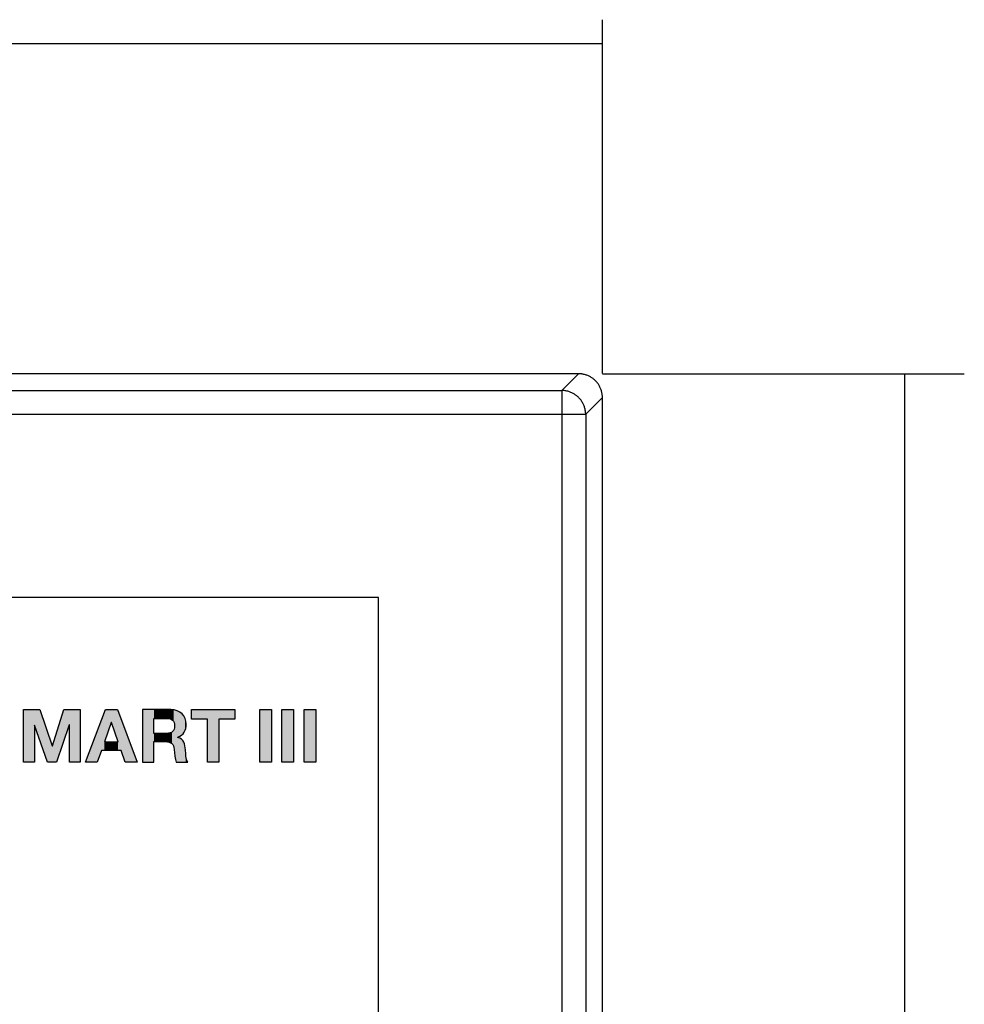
# Model space of a CAD drawing. Extents: x 10 to 287, y 22 to 188.
# Tile 22 of 22: x 248 to 287, y 141 to 182. Entities that reach past the tile are written whole.
import ezdxf

# ---------------------------------------------------------------- set-up
doc = ezdxf.new("R2010")
doc.units = 0
doc.layers.add('CAPA_1', color=7, linetype='CONTINUOUS')
doc.layers.add('COTES', color=7, linetype='CONTINUOUS')

# ---------------------------------------------------------------- blocks, each defined once
blk = doc.blocks.new('BLOCK_8')
at = {"layer": 'CAPA_1', "color": 7}
blk.add_lwpolyline([(271.299, 167.153), (270.602, 166.456)], dxfattribs=at)
blk = doc.blocks.new('BLOCK_10')
at = {"layer": 'CAPA_1', "color": 7}
blk.add_lwpolyline([(272.292, 166.159), (271.595, 165.463)], dxfattribs=at)
blk = doc.blocks.new('BLOCK_16')
at = {"layer": 'CAPA_1', "color": 7}
blk.add_lwpolyline([(262.943, 31.804), (262.943, 157.804)], dxfattribs=at)
blk = doc.blocks.new('BLOCK_17')
at = {"layer": 'CAPA_1', "color": 7}
blk.add_lwpolyline([(270.602, 166.456), (270.602, 23.151)], dxfattribs=at)
blk = doc.blocks.new('BLOCK_18')
at = {"layer": 'CAPA_1', "color": 7}
blk.add_lwpolyline([(271.595, 165.463), (271.595, 24.145)], dxfattribs=at)
blk = doc.blocks.new('BLOCK_19')
at = {"layer": 'CAPA_1', "color": 7}
blk.add_lwpolyline([(262.943, 157.804), (136.943, 157.804)], dxfattribs=at)
blk = doc.blocks.new('BLOCK_20')
at = {"layer": 'CAPA_1', "color": 7}
blk.add_lwpolyline([(128.29, 165.463), (271.595, 165.463)], dxfattribs=at)
blk = doc.blocks.new('BLOCK_21')
at = {"layer": 'CAPA_1', "color": 7}
blk.add_lwpolyline([(129.284, 166.456), (270.602, 166.456)], dxfattribs=at)
blk = doc.blocks.new('BLOCK_135')
at = {"layer": 'CAPA_1', "color": 7}
blk.add_lwpolyline([(271.595, 165.463), (271.594, 165.496), (271.592, 165.529), (271.589, 165.562), (271.585, 165.595), (271.579, 165.629), (271.573, 165.662), (271.568, 165.68), (271.56, 165.713), (271.551, 165.745), (271.54, 165.777), (271.529, 165.809), (271.516, 165.84), (271.503, 165.87), (271.488, 165.901), (271.472, 165.93), (271.456, 165.96), (271.438, 165.988), (271.42, 166.017), (271.4, 166.044), (271.389, 166.059), (271.368, 166.086), (271.346, 166.112), (271.323, 166.137), (271.3, 166.161), (271.276, 166.184), (271.251, 166.207), (271.225, 166.228), (271.199, 166.249), (271.183, 166.261), (271.156, 166.28), (271.128, 166.299), (271.099, 166.317), (271.07, 166.333), (271.04, 166.349), (271.01, 166.363), (270.979, 166.377), (270.948, 166.389), (270.917, 166.401), (270.885, 166.411), (270.852, 166.421), (270.82, 166.429), (270.801, 166.433), (270.768, 166.44), (270.735, 166.445), (270.701, 166.45), (270.668, 166.453), (270.635, 166.455), (270.602, 166.456)], dxfattribs=at)
blk = doc.blocks.new('BLOCK_333')
at = {"layer": 'CAPA_1', "color": 7}
blk.add_lwpolyline([(272.292, 23.448), (272.292, 166.159), (272.291, 166.192), (272.29, 166.226), (272.287, 166.259), (272.283, 166.293), (272.28, 166.314), (272.274, 166.348), (272.267, 166.381), (272.259, 166.413), (272.25, 166.446), (272.24, 166.478), (272.229, 166.509), (272.217, 166.54), (272.204, 166.57), (272.19, 166.6), (272.175, 166.63), (272.158, 166.659), (272.141, 166.687), (272.123, 166.716), (272.109, 166.735), (272.089, 166.762), (272.068, 166.789), (272.047, 166.814), (272.025, 166.839), (272.002, 166.863), (271.978, 166.885), (271.953, 166.908), (271.928, 166.929), (271.902, 166.95), (271.875, 166.97), (271.855, 166.983), (271.827, 167.002), (271.798, 167.019), (271.769, 167.035), (271.739, 167.05), (271.71, 167.064), (271.679, 167.078), (271.648, 167.09), (271.617, 167.101), (271.585, 167.111), (271.552, 167.12), (271.52, 167.128), (271.487, 167.135), (271.454, 167.141), (271.432, 167.144), (271.398, 167.148), (271.365, 167.151), (271.332, 167.152), (271.299, 167.153), (128.587, 167.153)], dxfattribs=at)
blk = doc.blocks.new('BLOCK_345')
at = {"layer": 'COTES', "color": 7}
blk.add_lwpolyline([(272.292, 167.159), (272.292, 181.944)], dxfattribs=at)
blk = doc.blocks.new('BLOCK_346')
at = {"layer": 'COTES', "color": 7}
blk.add_lwpolyline([(284.916, 22.455), (284.916, 167.153)], dxfattribs=at)
blk = doc.blocks.new('BLOCK_347')
at = {"layer": 'COTES', "color": 7}
blk.add_lwpolyline([(272.299, 167.153), (287.405, 167.153)], dxfattribs=at)
blk = doc.blocks.new('BLOCK_348')
at = {"layer": 'COTES', "color": 7}
blk.add_lwpolyline([(127.594, 180.945), (272.292, 180.945)], dxfattribs=at)
blk = doc.blocks.new('*U404')
at = {"layer": 'COTES', "color": 250, "extrusion": (0, 0, -1)}
for points in [[(-248.121, 150.928), (-248.121, 153.128), (-248.574, 150.928)], [(-248.574, 150.928), (-248.121, 153.128), (-248.574, 153.128)], [(-248.574, 152.471), (-248.574, 153.128), (-248.58, 152.471)], [(-248.58, 152.471), (-248.574, 153.128), (-248.58, 153.128)], [(-248.802, 151.836), (-248.58, 153.128), (-248.802, 153.128)], [(-249.119, 150.928), (-248.802, 153.128), (-249.119, 152.195)], [(-249.809, 151.846), (-249.809, 153.128), (-250.031, 152.487)], [(-250.031, 152.487), (-249.809, 153.128), (-250.031, 153.128)], [(-250.031, 152.487), (-250.031, 153.128), (-250.037, 152.487)], [(-250.037, 152.487), (-250.031, 153.128), (-250.037, 153.128)], [(-250.037, 150.928), (-250.037, 153.128), (-250.49, 150.928)], [(-250.49, 150.928), (-250.037, 153.128), (-250.49, 153.128)], [(-249.119, 150.928), (-249.119, 152.195), (-249.317, 150.928)], [(-249.317, 150.928), (-249.119, 152.195), (-249.317, 151.615)], [(-249.492, 150.928), (-249.492, 152.142), (-249.809, 151.846)], [(-249.317, 150.928), (-249.317, 151.615), (-249.323, 150.928)], [(-249.323, 150.928), (-249.317, 151.615), (-249.323, 151.615)], [(-249.323, 150.928), (-249.323, 151.615), (-249.492, 150.928)]]:
    blk.add_solid(points, dxfattribs=at)
at = {"layer": 'COTES', "color": 250}
for points in [[(248.58, 152.471), (248.58, 153.128), (248.802, 151.836)], [(248.802, 151.836), (248.802, 153.128), (249.119, 150.928)], [(249.809, 151.846), (249.492, 152.142), (249.809, 153.128)], [(249.492, 150.928), (249.323, 151.615), (249.492, 152.142)]]:
    blk.add_solid(points, dxfattribs=at)
blk = doc.blocks.new('*U405')
at = {"layer": 'COTES', "color": 250}
for points in [[(251.5, 151.418), (251.373, 152.673), (251.5, 153.005)], [(251.546, 151.909), (251.5, 153.005), (251.546, 153.128)], [(251.792, 152.586), (251.792, 153.128), (252.042, 151.859)], [(252.042, 151.859), (252.042, 153.128), (252.07, 151.778)], [(251.373, 151.418), (251.201, 152.219), (251.373, 152.673)], [(252.196, 151.418), (252.196, 152.716), (252.362, 150.928)], [(251.201, 150.928), (250.711, 150.928), (251.201, 152.219)]]:
    blk.add_solid(points, dxfattribs=at)
at = {"layer": 'COTES', "color": 250, "extrusion": (0, 0, -1)}
for points in [[(-251.5, 151.778), (-251.5, 153.005), (-251.546, 151.909)], [(-251.546, 151.909), (-251.546, 153.128), (-251.786, 152.586)], [(-251.786, 152.586), (-251.546, 153.128), (-251.786, 153.128)], [(-251.786, 152.586), (-251.786, 153.128), (-251.792, 152.586)], [(-251.792, 152.586), (-251.786, 153.128), (-251.792, 153.128)], [(-252.042, 151.859), (-251.792, 153.128), (-252.042, 153.128)], [(-252.07, 151.778), (-252.042, 153.128), (-252.07, 153.053)], [(-252.07, 151.418), (-252.07, 153.053), (-252.196, 151.418)], [(-252.196, 151.418), (-252.07, 153.053), (-252.196, 152.716)], [(-251.373, 151.418), (-251.373, 152.673), (-251.5, 151.418)], [(-252.362, 150.928), (-252.196, 152.716), (-252.362, 152.271)], [(-251.201, 150.928), (-251.201, 152.219), (-251.373, 151.418)], [(-252.362, 150.928), (-252.362, 152.271), (-252.864, 150.928)], [(-251.5, 151.418), (-251.5, 151.778), (-251.546, 151.418)], [(-251.546, 151.418), (-251.5, 151.778), (-251.546, 151.778)], [(-251.546, 151.418), (-251.546, 151.778), (-251.786, 151.418)], [(-251.786, 151.418), (-251.546, 151.778), (-251.786, 151.778)], [(-251.786, 151.418), (-251.786, 151.778), (-251.792, 151.418)], [(-251.792, 151.418), (-251.786, 151.778), (-251.792, 151.778)], [(-251.792, 151.418), (-251.792, 151.778), (-252.042, 151.418)], [(-252.042, 151.418), (-251.792, 151.778), (-252.042, 151.778)], [(-252.042, 151.418), (-252.042, 151.778), (-252.07, 151.418)], [(-252.07, 151.418), (-252.042, 151.778), (-252.07, 151.778)]]:
    blk.add_solid(points, dxfattribs=at)
blk = doc.blocks.new('*U406')
at = {"layer": 'COTES', "color": 250, "extrusion": (0, 0, -1)}
for points in [[(-253.082, 150.928), (-253.082, 153.128), (-253.566, 150.928)], [(-253.566, 150.928), (-253.082, 153.128), (-253.566, 153.128)], [(-254.05, 152.752), (-254.05, 153.128), (-254.096, 152.752)], [(-254.096, 152.752), (-254.05, 153.128), (-254.096, 153.128)], [(-254.134, 152.75), (-254.096, 153.128), (-254.134, 153.128)], [(-254.172, 152.747), (-254.134, 153.128), (-254.172, 153.128)], [(-254.205, 152.741), (-254.172, 153.128), (-254.205, 153.128)], [(-254.239, 152.734), (-254.205, 153.128), (-254.239, 153.128)], [(-254.264, 152.724), (-254.239, 153.128), (-254.264, 153.128)], [(-254.268, 152.722), (-254.264, 153.128), (-254.268, 153.128)], [(-254.296, 152.711), (-254.268, 153.128), (-254.296, 153.125)], [(-254.312, 152.701), (-254.296, 153.125), (-254.312, 153.124)], [(-254.321, 152.694), (-254.312, 153.124), (-254.321, 153.123)], [(-254.343, 152.679), (-254.321, 153.123), (-254.343, 153.121)], [(-254.35, 152.673), (-254.343, 153.121), (-254.35, 153.121)], [(-254.363, 152.659), (-254.35, 153.121), (-254.363, 153.12)], [(-254.379, 152.639), (-254.363, 153.12), (-254.379, 153.118)], [(-254.38, 152.637), (-254.379, 153.118), (-254.38, 153.118)], [(-254.395, 152.612), (-254.38, 153.118), (-254.395, 153.117)], [(-254.401, 152.599), (-254.395, 153.117), (-254.401, 153.116)], [(-254.407, 152.584), (-254.401, 153.116), (-254.407, 153.116)], [(-254.409, 152.576), (-254.407, 153.116), (-254.409, 153.116)], [(-254.417, 152.548), (-254.409, 153.116), (-254.417, 153.113)], [(-254.423, 152.521), (-254.417, 153.113), (-254.423, 153.112)], [(-254.429, 152.447), (-254.423, 153.112), (-254.429, 153.11)], [(-254.442, 151.178), (-254.429, 153.11), (-254.442, 153.106)], [(-254.46, 151.044), (-254.442, 153.106), (-254.46, 153.101)], [(-254.493, 150.928), (-254.46, 153.101), (-254.493, 153.092)], [(-254.493, 150.928), (-254.493, 153.092), (-254.535, 150.928)], [(-254.535, 150.928), (-254.493, 153.092), (-254.535, 153.08)], [(-254.535, 150.928), (-254.535, 153.08), (-254.564, 150.928)], [(-254.564, 150.928), (-254.535, 153.08), (-254.564, 153.065)], [(-254.564, 151.97), (-254.564, 153.065), (-254.646, 152.009)], [(-254.646, 152.009), (-254.564, 153.065), (-254.646, 153.024)], [(-254.646, 152.009), (-254.646, 153.024), (-254.646, 152.009)], [(-254.646, 152.009), (-254.646, 153.024), (-254.646, 153.024)], [(-254.646, 152.009), (-254.646, 153.024), (-254.649, 152.011)], [(-254.649, 152.011), (-254.646, 153.024), (-254.649, 153.021)], [(-254.649, 152.011), (-254.649, 153.021), (-254.712, 152.055)], [(-254.712, 152.055), (-254.649, 153.021), (-254.712, 152.97)], [(-254.712, 152.055), (-254.712, 152.97), (-254.721, 152.061)], [(-254.721, 152.061), (-254.712, 152.97), (-254.721, 152.963)], [(-254.721, 152.061), (-254.721, 152.963), (-254.738, 152.078)], [(-254.738, 152.078), (-254.721, 152.963), (-254.738, 152.949)], [(-254.738, 152.078), (-254.738, 152.949), (-254.766, 152.104)], [(-254.766, 152.104), (-254.738, 152.949), (-254.766, 152.916)], [(-254.766, 152.104), (-254.766, 152.916), (-254.781, 152.119)], [(-254.781, 152.119), (-254.766, 152.916), (-254.781, 152.897)], [(-254.781, 152.119), (-254.781, 152.897), (-254.808, 152.155)], [(-254.808, 152.155), (-254.781, 152.897), (-254.808, 152.865)], [(-254.808, 152.155), (-254.808, 152.865), (-254.813, 152.162)], [(-254.813, 152.162), (-254.808, 152.865), (-254.813, 152.859)], [(-254.813, 152.162), (-254.813, 152.859), (-254.83, 152.185)], [(-254.83, 152.185), (-254.813, 152.859), (-254.83, 152.827)], [(-254.83, 152.185), (-254.83, 152.827), (-254.839, 152.205)], [(-254.839, 152.205), (-254.83, 152.827), (-254.839, 152.809)], [(-254.839, 152.205), (-254.839, 152.809), (-254.862, 152.249)], [(-254.862, 152.249), (-254.839, 152.809), (-254.862, 152.767)], [(-254.862, 152.249), (-254.862, 152.767), (-254.867, 152.259)], [(-254.867, 152.259), (-254.862, 152.767), (-254.867, 152.758)], [(-254.867, 152.259), (-254.867, 152.758), (-254.867, 152.262)], [(-254.867, 152.262), (-254.867, 152.758), (-254.867, 152.756)], [(-254.867, 152.262), (-254.867, 152.756), (-254.885, 152.316)], [(-254.885, 152.316), (-254.867, 152.756), (-254.885, 152.698)], [(-254.885, 152.316), (-254.885, 152.698), (-254.892, 152.34)], [(-254.892, 152.34), (-254.885, 152.698), (-254.892, 152.672)], [(-254.892, 152.34), (-254.892, 152.672), (-254.901, 152.39)], [(-254.901, 152.39), (-254.892, 152.672), (-254.901, 152.643)], [(-254.901, 152.39), (-254.901, 152.643), (-254.902, 152.395)], [(-254.902, 152.395), (-254.901, 152.643), (-254.902, 152.632)], [(-254.902, 152.395), (-254.902, 152.632), (-254.908, 152.427)], [(-254.908, 152.427), (-254.902, 152.632), (-254.908, 152.574)], [(-254.908, 152.427), (-254.908, 152.574), (-254.913, 152.521)], [(-254.096, 151.785), (-254.05, 152.133), (-254.096, 152.133)], [(-254.564, 150.928), (-254.564, 151.964), (-254.646, 150.928)], [(-254.646, 150.928), (-254.564, 151.964), (-254.646, 151.933)], [(-254.646, 150.928), (-254.646, 151.933), (-254.646, 150.928)], [(-254.646, 150.928), (-254.646, 151.933), (-254.646, 151.933)], [(-254.646, 150.928), (-254.646, 151.933), (-254.649, 150.928)], [(-254.649, 150.928), (-254.646, 151.933), (-254.649, 151.93)], [(-254.649, 150.928), (-254.649, 151.93), (-254.712, 150.928)], [(-254.712, 150.928), (-254.649, 151.93), (-254.712, 151.888)], [(-254.712, 150.928), (-254.712, 151.888), (-254.721, 150.928)], [(-254.721, 150.928), (-254.712, 151.888), (-254.721, 151.879)], [(-254.721, 150.928), (-254.721, 151.879), (-254.738, 150.928)], [(-254.738, 150.928), (-254.721, 151.879), (-254.738, 151.861)], [(-254.738, 150.928), (-254.738, 151.861), (-254.766, 150.928)], [(-254.766, 150.928), (-254.738, 151.861), (-254.766, 151.832)], [(-254.766, 150.928), (-254.766, 151.832), (-254.781, 150.928)], [(-254.781, 150.928), (-254.766, 151.832), (-254.781, 151.808)], [(-254.781, 150.928), (-254.781, 151.808), (-254.808, 150.928)], [(-254.808, 150.928), (-254.781, 151.808), (-254.808, 151.766)], [(-254.808, 150.928), (-254.808, 151.766), (-254.813, 150.928)], [(-254.813, 150.928), (-254.808, 151.766), (-254.813, 151.755)], [(-254.813, 150.928), (-254.813, 151.755), (-254.83, 150.928)], [(-254.83, 150.928), (-254.813, 151.755), (-254.83, 151.715)], [(-254.83, 150.928), (-254.83, 151.715), (-254.839, 150.928)], [(-254.839, 150.928), (-254.83, 151.715), (-254.839, 151.693)], [(-254.839, 150.928), (-254.839, 151.693), (-254.862, 150.928)], [(-254.862, 150.928), (-254.839, 151.693), (-254.862, 151.614)], [(-254.862, 150.928), (-254.862, 151.614), (-254.867, 150.928)], [(-254.867, 150.928), (-254.862, 151.614), (-254.867, 151.579)], [(-254.867, 150.928), (-254.867, 151.579), (-254.867, 150.928)], [(-254.867, 150.928), (-254.867, 151.579), (-254.867, 151.573)], [(-254.867, 150.928), (-254.867, 151.573), (-254.885, 150.928)], [(-254.885, 150.928), (-254.867, 151.573), (-254.885, 151.449)], [(-254.885, 150.928), (-254.885, 151.449), (-254.892, 150.928)], [(-254.892, 150.928), (-254.885, 151.449), (-254.892, 151.331)], [(-254.892, 150.928), (-254.892, 151.331), (-254.901, 150.928)], [(-254.901, 150.928), (-254.892, 151.331), (-254.901, 151.197)], [(-254.901, 150.928), (-254.901, 151.197), (-254.902, 150.928)], [(-254.902, 150.928), (-254.901, 151.197), (-254.902, 151.183)], [(-254.902, 150.928), (-254.902, 151.183), (-254.908, 150.928)], [(-254.908, 150.928), (-254.902, 151.183), (-254.908, 151.152)], [(-254.908, 150.928), (-254.908, 151.152), (-254.913, 150.928)], [(-254.913, 150.928), (-254.908, 151.152), (-254.913, 151.124)], [(-254.913, 150.928), (-254.913, 151.124), (-254.928, 150.928)], [(-254.928, 150.928), (-254.913, 151.124), (-254.928, 151.042)], [(-254.928, 150.928), (-254.928, 151.042), (-254.949, 150.928)], [(-254.949, 150.928), (-254.928, 151.042), (-254.949, 150.98)], [(-254.949, 150.928), (-254.949, 150.98), (-254.977, 150.928)]]:
    blk.add_solid(points, dxfattribs=at)
at = {"layer": 'COTES', "color": 250}
for points in [[(253.566, 152.752), (253.566, 153.128), (254.05, 152.752)], [(254.05, 152.752), (253.566, 153.128), (254.05, 153.128)], [(254.096, 152.752), (254.096, 153.128), (254.134, 152.75)], [(254.134, 152.75), (254.134, 153.128), (254.172, 152.747)], [(254.172, 152.747), (254.172, 153.128), (254.205, 152.741)], [(254.205, 152.741), (254.205, 153.128), (254.239, 152.734)], [(254.239, 152.734), (254.239, 153.128), (254.264, 152.724)], [(254.264, 152.724), (254.264, 153.128), (254.268, 152.722)], [(254.268, 152.722), (254.268, 153.128), (254.296, 152.711)], [(254.296, 152.711), (254.296, 153.125), (254.312, 152.701)], [(254.312, 152.701), (254.312, 153.124), (254.321, 152.694)], [(254.321, 152.694), (254.321, 153.123), (254.343, 152.679)], [(254.343, 152.679), (254.343, 153.121), (254.35, 152.673)], [(254.35, 152.673), (254.35, 153.121), (254.363, 152.659)], [(254.363, 152.659), (254.363, 153.12), (254.379, 152.639)], [(254.379, 152.639), (254.379, 153.118), (254.38, 152.637)], [(254.38, 152.637), (254.38, 153.118), (254.395, 152.612)], [(254.395, 152.612), (254.395, 153.117), (254.401, 152.599)], [(254.401, 152.599), (254.401, 153.116), (254.407, 152.584)], [(254.407, 152.584), (254.407, 153.116), (254.409, 152.576)], [(254.409, 152.576), (254.409, 153.116), (254.417, 152.548)], [(254.417, 152.548), (254.417, 153.113), (254.423, 152.521)], [(254.423, 152.521), (254.423, 153.112), (254.429, 152.447)], [(254.429, 151.322), (254.429, 153.11), (254.442, 151.178)], [(254.442, 151.178), (254.442, 153.106), (254.46, 151.044)], [(254.46, 151.044), (254.46, 153.101), (254.493, 150.928)], [(254.312, 151.708), (254.296, 152.174), (254.312, 152.183)], [(254.321, 151.697), (254.312, 152.183), (254.321, 152.189)], [(254.312, 151.708), (254.312, 152.183), (254.321, 151.697)], [(254.343, 151.669), (254.321, 152.189), (254.343, 152.207)], [(254.321, 151.697), (254.321, 152.189), (254.343, 151.669)], [(254.35, 151.662), (254.343, 152.207), (254.35, 152.213)], [(254.343, 151.669), (254.343, 152.207), (254.35, 151.662)], [(254.363, 151.635), (254.35, 152.213), (254.363, 152.227)], [(254.35, 151.662), (254.35, 152.213), (254.363, 151.635)], [(254.379, 151.604), (254.363, 152.227), (254.379, 152.248)], [(254.363, 151.635), (254.363, 152.227), (254.379, 151.604)], [(254.38, 151.6), (254.379, 152.248), (254.38, 152.25)], [(254.379, 151.604), (254.379, 152.248), (254.38, 151.6)], [(254.395, 151.554), (254.38, 152.25), (254.395, 152.276)], [(254.38, 151.6), (254.38, 152.25), (254.395, 151.554)], [(254.401, 151.536), (254.395, 152.276), (254.401, 152.29)], [(254.395, 151.554), (254.395, 152.276), (254.401, 151.536)], [(254.407, 151.503), (254.401, 152.29), (254.407, 152.305)], [(254.401, 151.536), (254.401, 152.29), (254.407, 151.503)], [(254.409, 151.492), (254.407, 152.305), (254.409, 152.313)], [(254.407, 151.503), (254.407, 152.305), (254.409, 151.492)], [(254.417, 151.455), (254.409, 152.313), (254.417, 152.342)], [(254.409, 151.492), (254.409, 152.313), (254.417, 151.455)], [(254.423, 151.381), (254.417, 152.342), (254.423, 152.37)], [(254.417, 151.455), (254.417, 152.342), (254.423, 151.381)], [(254.429, 151.322), (254.423, 152.37), (254.429, 152.447)], [(254.423, 151.381), (254.423, 152.37), (254.429, 151.322)], [(253.566, 151.788), (253.566, 152.133), (254.05, 151.788)], [(254.05, 151.788), (253.566, 152.133), (254.05, 152.133)], [(254.05, 151.788), (254.05, 152.133), (254.096, 151.785)], [(254.134, 151.783), (254.096, 152.133), (254.134, 152.135)], [(254.096, 151.785), (254.096, 152.133), (254.134, 151.783)], [(254.172, 151.775), (254.134, 152.135), (254.172, 152.137)], [(254.134, 151.783), (254.134, 152.135), (254.172, 151.775)], [(254.205, 151.768), (254.172, 152.137), (254.205, 152.144)], [(254.172, 151.775), (254.172, 152.137), (254.205, 151.768)], [(254.239, 151.754), (254.205, 152.144), (254.239, 152.151)], [(254.205, 151.768), (254.205, 152.144), (254.239, 151.754)], [(254.264, 151.743), (254.239, 152.151), (254.264, 152.161)], [(254.239, 151.754), (254.239, 152.151), (254.264, 151.743)], [(254.268, 151.74), (254.264, 152.161), (254.268, 152.163)], [(254.264, 151.743), (254.264, 152.161), (254.268, 151.74)], [(254.296, 151.719), (254.268, 152.163), (254.296, 152.174)], [(254.268, 151.74), (254.268, 152.163), (254.296, 151.719)], [(254.296, 151.719), (254.296, 152.174), (254.312, 151.708)]]:
    blk.add_solid(points, dxfattribs=at)
blk = doc.blocks.new('*U407')
at = {"layer": 'COTES', "color": 250}
for points in [[(255.138, 152.721), (255.138, 153.128), (255.797, 152.721)], [(255.797, 152.721), (255.138, 153.128), (255.797, 153.128)], [(256.281, 152.721), (256.281, 153.128), (256.94, 152.721)], [(256.94, 152.721), (256.281, 153.128), (256.94, 153.128)]]:
    blk.add_solid(points, dxfattribs=at)
at = {"layer": 'COTES', "color": 250, "extrusion": (0, 0, -1)}
for points in [[(-255.797, 150.928), (-255.797, 153.128), (-256.281, 150.928)], [(-256.281, 150.928), (-255.797, 153.128), (-256.281, 153.128)]]:
    blk.add_solid(points, dxfattribs=at)
blk = doc.blocks.new('*U408')
at = {"layer": 'COTES', "color": 250, "extrusion": (0, 0, -1)}
for points in [[(-257.986, 150.928), (-257.986, 153.128), (-258.47, 150.928)], [(-258.47, 150.928), (-257.986, 153.128), (-258.47, 153.128)]]:
    blk.add_solid(points, dxfattribs=at)
blk = doc.blocks.new('*U409')
at = {"layer": 'COTES', "color": 250, "extrusion": (0, 0, -1)}
for points in [[(-258.913, 150.928), (-258.913, 153.128), (-259.397, 150.928)], [(-259.397, 150.928), (-258.913, 153.128), (-259.397, 153.128)]]:
    blk.add_solid(points, dxfattribs=at)
blk = doc.blocks.new('*U410')
at = {"layer": 'COTES', "color": 250, "extrusion": (0, 0, -1)}
for points in [[(-259.839, 150.928), (-259.839, 153.128), (-260.323, 150.928)], [(-260.323, 150.928), (-259.839, 153.128), (-260.323, 153.128)]]:
    blk.add_solid(points, dxfattribs=at)
blk = doc.blocks.new('BLOCK_369')
at = {"layer": 'COTES'}
for points in [[(248.121, 153.128), (248.802, 153.128), (249.317, 151.615), (249.323, 151.615), (249.809, 153.128), (250.49, 153.128), (250.49, 150.928), (250.037, 150.928), (250.037, 152.487), (250.031, 152.487), (249.492, 150.928), (249.119, 150.928), (248.58, 152.471), (248.574, 152.471), (248.574, 150.928), (248.121, 150.928), (248.121, 153.128)], [(251.546, 153.128), (252.042, 153.128), (252.864, 150.928), (252.362, 150.928), (252.196, 151.418), (251.373, 151.418), (251.201, 150.928), (250.711, 150.928), (251.546, 153.128)], [(255.797, 152.721), (255.138, 152.721), (255.138, 153.128), (256.94, 153.128), (256.94, 152.721), (256.281, 152.721), (256.281, 150.928), (255.797, 150.928), (255.797, 152.721)], [(257.986, 153.128), (258.47, 153.128), (258.47, 150.928), (257.986, 150.928), (257.986, 153.128)], [(258.913, 153.128), (259.397, 153.128), (259.397, 150.928), (258.913, 150.928), (258.913, 153.128)], [(259.839, 153.128), (260.323, 153.128), (260.323, 150.928), (259.839, 150.928), (259.839, 153.128)], [(251.5, 151.778), (252.07, 151.778), (251.792, 152.586), (251.786, 152.586), (251.5, 151.778)]]:
    blk.add_lwpolyline(points, dxfattribs=at)
for points, knots in [([(253.082, 153.128), (253.082, 153.128), (254.268, 153.128), (254.268, 153.128), (254.663, 153.128), (254.913, 152.854), (254.913, 152.521), (254.913, 152.263), (254.808, 152.068), (254.564, 151.97), (254.564, 151.97), (254.564, 151.964), (254.564, 151.964), (254.802, 151.901), (254.87, 151.671), (254.885, 151.449), (254.894, 151.31), (254.891, 151.051), (254.977, 150.928), (254.977, 150.928), (254.493, 150.928), (254.493, 150.928), (254.435, 151.067), (254.441, 151.279), (254.417, 151.455), (254.382, 151.686), (254.293, 151.788), (254.05, 151.788), (254.05, 151.788), (253.566, 151.788), (253.566, 151.788), (253.566, 151.788), (253.566, 150.928), (253.566, 150.928), (253.566, 150.928), (253.082, 150.928), (253.082, 150.928), (253.082, 150.928), (253.082, 153.128), (253.082, 153.128)], [0, 0, 0, 0, 1, 1, 1, 2, 2, 2, 3, 3, 3, 4, 4, 4, 5, 5, 5, 6, 6, 6, 7, 7, 7, 8, 8, 8, 9, 9, 9, 10, 10, 10, 11, 11, 11, 12, 12, 12, 13, 13, 13, 13]), ([(253.566, 152.133), (253.566, 152.133), (254.096, 152.133), (254.096, 152.133), (254.312, 152.133), (254.429, 152.225), (254.429, 152.447), (254.429, 152.659), (254.312, 152.752), (254.096, 152.752), (254.096, 152.752), (253.566, 152.752), (253.566, 152.752), (253.566, 152.752), (253.566, 152.133), (253.566, 152.133)], [0, 0, 0, 0, 1, 1, 1, 2, 2, 2, 3, 3, 3, 4, 4, 4, 5, 5, 5, 5])]:
    blk.add_open_spline(points, degree=3, knots=knots, dxfattribs=at)
at = {"layer": 'COTES', "color": 250}
for name in ['*U404', '*U405', '*U406', '*U407', '*U408', '*U409', '*U410']:
    blk.add_blockref(name, (0, 0), dxfattribs=at)

msp = doc.modelspace()

# ---------------------------------------------------------------- block references
at = {"layer": 'CAPA_1'}
for name in ['BLOCK_333', 'BLOCK_8', 'BLOCK_21', 'BLOCK_17', 'BLOCK_135', 'BLOCK_10', 'BLOCK_20', 'BLOCK_18', 'BLOCK_19', 'BLOCK_16']:
    msp.add_blockref(name, (0, 0), dxfattribs=at)
at = {"layer": 'COTES'}
for name in ['BLOCK_345', 'BLOCK_348', 'BLOCK_347', 'BLOCK_346', 'BLOCK_369']:
    msp.add_blockref(name, (0, 0), dxfattribs=at)

doc.saveas('drawing.dxf')
